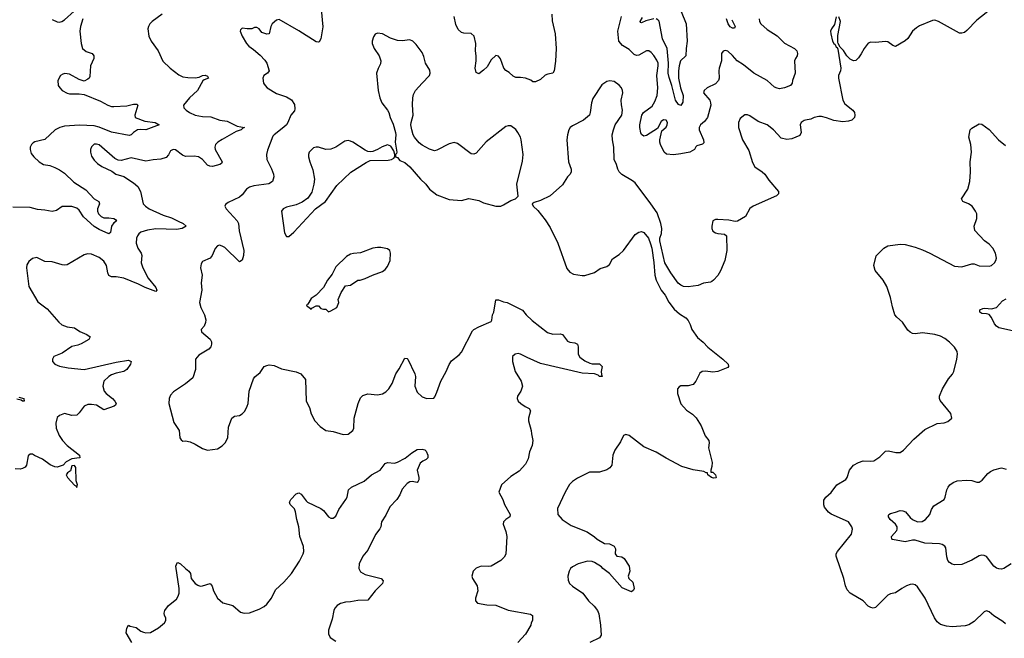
# Model space of a CAD drawing. Header units: inches. Extents: x 2220522 to 2384314, y 721474 to 893490.
# Tile 192 of 256: x 2293626 to 2301614, y 850405 to 855424. Entities that reach past the tile are written whole.
import ezdxf

# ---------------------------------------------------------------- set-up
doc = ezdxf.new("R2010")
doc.units = ezdxf.units.IN
doc.header["$MEASUREMENT"] = 0
doc.layers.add('C2895', color=7, linetype='Continuous')
doc.layers.add('C3805', color=7, linetype='Continuous')

msp = doc.modelspace()

# ---------------------------------------------------------------- linework, layer by layer
at = {"layer": 'C2895', "color": 5}
for points, elevation in [([(2294782, 855470), (2294700.5, 855410), (2294682.4, 855390), (2294670.5, 855370), (2294666, 855350), (2294674, 855290), (2294694, 855250), (2294750.3, 855170.3), (2294786.6, 855086.6), (2294846.4, 855030), (2294916, 854976), (2294950, 854960.8), (2294990, 854954.4), (2295050, 854952.4), (2295083.3, 854956.7), (2295110, 854972), (2295130, 854974.4), (2295150, 854966), (2295157.1, 854950), (2295123.6, 854936.4), (2295112.7, 854927.3), (2295069.5, 854850.5), (2295003.7, 854790), (2294954, 854730), (2294957.3, 854710), (2294976.3, 854690), (2295003, 854670), (2295050, 854650.3), (2295110, 854639.7), (2295177.1, 854637.1), (2295250, 854608.4), (2295310, 854599.3), (2295390, 854560.2), (2295450.4, 854550), (2295435.3, 854544.7), (2295422.8, 854530), (2295383.1, 854516.9), (2295268.4, 854451.6), (2295234.3, 854430), (2295215.6, 854410), (2295207.9, 854390), (2295211.2, 854370), (2295268.2, 854270), (2295262, 854258), (2295251, 854250), (2295190, 854232.4), (2295170, 854234.5), (2295150, 854243.1), (2295108.2, 854290), (2295077, 854310), (2295042.7, 854317.3), (2294970, 854314.3), (2294945.6, 854325.6), (2294890, 854367), (2294870, 854371.8), (2294850, 854361.2), (2294832, 854328), (2294813.4, 854306.6), (2294770, 854291.6), (2294710, 854288), (2294650, 854276.4), (2294530, 854304.2), (2294450, 854282), (2294424.8, 854284.8), (2294397.6, 854297.6), (2294270, 854409.6), (2294250, 854415.1), (2294230, 854413.6), (2294210, 854393.2), (2294201.6, 854370), (2294201.6, 854350), (2294210, 854318), (2294230, 854284), (2294257.3, 854257.3), (2294292.5, 854232.5), (2294374.9, 854194.9), (2294406.8, 854170), (2294470, 854150.6), (2294550, 854100.4), (2294584.4, 854070), (2294607.2, 854030), (2294628.7, 853930), (2294646.4, 853910), (2294677.1, 853890), (2294790, 853838.1), (2294856.6, 853816.6), (2294912.7, 853790), (2294953.4, 853770), (2294976, 853750), (2294944.9, 853730), (2294898.7, 853721.3), (2294730, 853726), (2294663.6, 853716.4), (2294610, 853699.1), (2294593.1, 853686.9), (2294582.7, 853670), (2294574.9, 853650), (2294571.4, 853610), (2294585.8, 853570), (2294611.5, 853530), (2294616.5, 853510), (2294612.3, 853450), (2294623.8, 853410), (2294667.6, 853327.6), (2294730.3, 853250), (2294739.1, 853230), (2294730, 853219.3), (2294642.9, 853250), (2294590, 853277.1), (2294470, 853327.3), (2294410, 853338), (2294370, 853338.9), (2294350, 853347.6), (2294340.4, 853370), (2294330.7, 853430.7), (2294310, 853465.1), (2294270, 853495.8), (2294210, 853520.4), (2294176.5, 853523.5), (2294150, 853516.4), (2294010, 853434.3), (2293990, 853431.2), (2293970, 853434.3), (2293890, 853459.7), (2293830, 853461.3), (2293766.2, 853493.8), (2293730, 853486), (2293699.3, 853460.7), (2293684.4, 853435.6), (2293681.6, 853410), (2293699.9, 853259.9), (2293774.1, 853134.1), (2293850, 853078.4), (2293944.9, 852970), (2293969.3, 852949.3), (2294010, 852932.7), (2294070, 852923.8), (2294112.8, 852892.8), (2294171, 852870), (2294198.8, 852850), (2294186.8, 852830), (2294125.5, 852794.5), (2294097.3, 852782.7), (2294050, 852771.8), (2293970, 852719.3), (2293902, 852690), (2293892, 852670), (2293892, 852650), (2293911.3, 852630), (2293950, 852614), (2294018.8, 852598.8), (2294150, 852585.3), (2294410, 852644.3), (2294510, 852660.3), (2294530.3, 852650.3), (2294524.6, 852630), (2294495.4, 852584.6), (2294470, 852570.6), (2294410, 852557.3), (2294370, 852542.2), (2294349.1, 852530), (2294308.9, 852490), (2294301.1, 852450), (2294312.2, 852410), (2294328.7, 852390), (2294379.5, 852350), (2294397.6, 852330), (2294408, 852310), (2294403, 852297), (2294391.8, 852288.2), (2294310, 852259.6), (2294250, 852296), (2294210, 852303.1), (2294178.3, 852301.7), (2294150, 852289.5), (2294110, 852234), (2294090, 852215.6), (2294050, 852211.6), (2293990, 852229.3), (2293950, 852213.2), (2293930, 852195.3), (2293919.3, 852150), (2293921.3, 852110), (2293947, 852050), (2293973.7, 852010), (2294010, 851970.3), (2294112.2, 851890), (2294114.9, 851870), (2294112, 851868), (2294050, 851861.6), (2294004.2, 851835.8), (2293978.6, 851810), (2293930, 851794.3), (2293910, 851796.9), (2293872.7, 851812.7), (2293810, 851858.7), (2293746.8, 851886.8), (2293730, 851899), (2293710, 851899), (2293695.3, 851884.7), (2293680.7, 851810), (2293670, 851794), (2293650, 851781.2), (2293630, 851777.2), (2293590, 851779.3)], 240), ([(2293890, 855426.4), (2293930, 855406.7), (2293950, 855404.2), (2293969, 855410), (2293990, 855422.3), (2294066.9, 855493.1)], 220), ([(2296071.8, 855510), (2296085.5, 855365.5), (2296070.2, 855269.8), (2296055.8, 855244.2), (2296050, 855240.5), (2296030, 855244), (2295890, 855333.7), (2295730, 855425.2), (2295710, 855421.2), (2295675.5, 855390), (2295663.8, 855370), (2295650, 855309.2), (2295630, 855306), (2295590, 855321.2), (2295568.7, 855350), (2295550, 855361.2), (2295530, 855361.2), (2295510, 855348.7), (2295471.1, 855348.9), (2295430, 855355.3), (2295418, 855342), (2295416, 855330), (2295430.8, 855290), (2295466.8, 855230), (2295484, 855210), (2295523.4, 855183.4), (2295576.7, 855136.7), (2295614.9, 855094.9), (2295630.4, 855070), (2295650.8, 855010), (2295636, 854990), (2295607.3, 854970), (2295597.3, 854950), (2295604.9, 854910), (2295617.3, 854890), (2295634.8, 854870), (2295710, 854825.3), (2295790, 854798), (2295830, 854773.4), (2295854.6, 854734.6), (2295858.6, 854701.4), (2295854.5, 854685.5), (2295824.6, 854650), (2295802, 854590), (2295790, 854571.5), (2295770, 854551.2), (2295690, 854491.1), (2295681, 854479), (2295635.9, 854364.1), (2295628.5, 854330), (2295630.3, 854290), (2295670, 854213.4), (2295685.7, 854170), (2295687.4, 854150), (2295676, 854110), (2295648.3, 854091.7), (2295525, 854075), (2295490, 854065.4), (2295466.4, 854050), (2295430, 854002), (2295410, 853983.6), (2295318, 853942), (2295295.3, 853924.7), (2295291, 853910), (2295300.7, 853890), (2295390, 853792.2), (2295400.9, 853770), (2295405.8, 853710), (2295445.8, 853550), (2295442, 853510), (2295430, 853472.7), (2295410, 853458), (2295290, 853574.3), (2295270, 853587.6), (2295246.6, 853593.4), (2295230, 853589.2), (2295212.3, 853567.7), (2295188.5, 853511.5), (2295171.8, 853488.2), (2295110, 853461.2), (2295097.5, 853442.5), (2295093, 853410), (2295107.7, 853350), (2295099.1, 853290), (2295104.4, 853230), (2295083.8, 853130), (2295094.9, 853090), (2295126, 853030), (2295135.5, 852990), (2295133.2, 852966.8), (2295122, 852938), (2295098, 852910), (2295102, 852890), (2295171.8, 852831.8), (2295181.6, 852810), (2295183.1, 852790), (2295177, 852770), (2295160.5, 852750), (2295079.2, 852700.8), (2295053, 852670), (2295053.4, 852586.6), (2295030, 852518), (2294970, 852469.2), (2294874.6, 852405.4), (2294850, 852377.2), (2294838, 852350), (2294837.1, 852310), (2294876.1, 852156.1), (2294919.1, 852090), (2294926, 852030), (2294935.3, 852015.3), (2294950, 852004.7), (2294970, 852006), (2295010, 851998.8), (2295050, 851980.7), (2295110, 851944), (2295150, 851931), (2295230, 851940.7), (2295270, 851966.8), (2295292.7, 851990), (2295315.1, 852030), (2295321.2, 852118.8), (2295346.6, 852190), (2295370, 852207.7), (2295410, 852213.4), (2295430, 852224.9), (2295452.2, 852247.8), (2295472.4, 852287.6), (2295479.7, 852310), (2295488.2, 852410), (2295523, 852510), (2295534.6, 852525.4), (2295577.8, 852562.2), (2295609.6, 852610), (2295630, 852619), (2295650, 852622.3), (2295690, 852618.9), (2295751.3, 852590), (2295870, 852567), (2295907.3, 852550), (2295944.5, 852504.5), (2295950.8, 852330), (2295977.1, 852277.1), (2295990, 852224.7), (2296020.7, 852170), (2296062.8, 852122.8), (2296110, 852090.7), (2296170, 852084), (2296250, 852059.1), (2296290, 852062), (2296330, 852091.3), (2296337, 852110), (2296338.9, 852190), (2296371.8, 852310), (2296390, 852356), (2296410, 852374), (2296450, 852387.7), (2296530, 852380.5), (2296570, 852388), (2296596.6, 852403.4), (2296622, 852430), (2296648.3, 852471.7), (2296678.7, 852550), (2296704.5, 852590), (2296750, 852678), (2296770, 852676), (2296774.8, 852670), (2296832.2, 852550), (2296837.6, 852530), (2296833, 852450), (2296850, 852401), (2296890, 852364), (2296930, 852350.7), (2296986, 852354), (2296995.1, 852364.9), (2297010, 852401), (2297041.8, 852490), (2297087.1, 852570), (2297110, 852627.3), (2297130, 852657.3), (2297190, 852706), (2297210, 852727.7), (2297299.6, 852900.4), (2297310, 852910.7), (2297350, 852930.7), (2297450, 852974), (2297455.3, 852984.7), (2297460.9, 853030), (2297471.3, 853050), (2297490, 853151.3), (2297510, 853151.3), (2297550, 853134.8), (2297582, 853130), (2297705.8, 853065.8), (2297734.8, 853030), (2297783.4, 852983.4), (2297907, 852887), (2297950, 852873), (2298010, 852874.4), (2298030.3, 852870.3), (2298070, 852816), (2298090, 852807.3), (2298130, 852802.8), (2298150, 852791), (2298157.3, 852770), (2298156, 852710), (2298170, 852686.8), (2298210, 852657.3), (2298250, 852636.3), (2298270, 852630.6), (2298330, 852633), (2298350.8, 852610), (2298342.8, 852570), (2298344.7, 852544.7), (2298350.7, 852530), (2298330.5, 852529.5), (2298319.1, 852539.1), (2298289.7, 852549.7), (2298190, 852555.1), (2297850, 852635.3), (2297742, 852682), (2297690, 852709.7), (2297670, 852714.5), (2297644.9, 852710), (2297625.3, 852690), (2297624.2, 852650), (2297644.4, 852570), (2297694.9, 852490), (2297705.5, 852450), (2297690.5, 852410), (2297664, 852370), (2297660.7, 852350), (2297670.7, 852330), (2297690.7, 852310), (2297725.8, 852285.8), (2297758.8, 852270), (2297770.4, 852250), (2297754.8, 852190), (2297754.8, 852170), (2297776, 852090), (2297776.9, 852063.1), (2297787.7, 852010), (2297783, 851970), (2297763, 851917), (2297750, 851861.2), (2297730, 851817), (2297678.3, 851761.7), (2297610, 851718.4), (2297536, 851650), (2297512, 851590), (2297544.7, 851530), (2297558, 851490), (2297606, 851410), (2297602, 851390), (2297570.7, 851369.3), (2297551.3, 851350), (2297548.1, 851331.9), (2297570.8, 851270), (2297579.3, 851230), (2297570, 851088.7), (2297556.1, 851063.9), (2297530, 851036), (2297450.3, 850989.7), (2297430, 850986.6), (2297370, 850989.6), (2297330, 850974.5), (2297304.9, 850950), (2297293.4, 850910), (2297300.5, 850890), (2297338.4, 850830), (2297341.6, 850790), (2297324, 850730), (2297322.8, 850710), (2297341, 850690), (2297415.1, 850675.1), (2297490, 850674.9), (2297590, 850632.7), (2297770, 850600.5), (2297786.8, 850590), (2297785.5, 850550), (2297776.3, 850530), (2297773.4, 850510), (2297730, 850437.2), (2297668.2, 850370)], 260), ([(2297942.8, 855470), (2297945.5, 855414.5), (2297970.3, 855310), (2297978.9, 855190), (2297972.3, 855087.7), (2297961, 855010), (2297950.5, 854989.5), (2297910, 854982.7), (2297890, 854972.7), (2297850, 854939.3), (2297810, 854919), (2297790, 854919), (2297772.1, 854932.1), (2297730, 854949.2), (2297690, 854956), (2297650, 854955.1), (2297630, 854967), (2297596.4, 854996.4), (2297570, 855012.3), (2297554.5, 855030), (2297527.2, 855107.2), (2297510, 855129), (2297490, 855132.7), (2297450, 855099.3), (2297417.8, 855042.2), (2297390, 855014), (2297350, 854985.2), (2297330, 854995.3), (2297322, 855030), (2297329.6, 855090), (2297329.6, 855130), (2297322.9, 855170), (2297327, 855230), (2297313.6, 855290), (2297290, 855311.8), (2297230, 855315.1), (2297210, 855321.2), (2297184.4, 855344.4), (2297165.6, 855385.6), (2297151.3, 855450)], 260), ([(2298993.5, 855490), (2299032.6, 855390), (2299041.4, 855250), (2299032.7, 855190), (2299031.3, 855130), (2298986.2, 855090), (2298974.8, 855050), (2298970, 855008.7), (2298970.7, 854950), (2298987.5, 854870), (2299009.1, 854810), (2299005.9, 854754.1), (2298990, 854727.1), (2298970, 854736.2), (2298945.6, 854770), (2298916.4, 854890), (2298893.9, 854953.9), (2298887.4, 854990), (2298889.9, 855070), (2298879.6, 855190), (2298840.2, 855270), (2298813.3, 855413.3), (2298803.9, 855423.9), (2298790, 855429.7)], 240), ([(2294137.4, 855430), (2294118.5, 855370), (2294115.4, 855330), (2294124.9, 855230), (2294137, 855190), (2294166.1, 855166.1), (2294214, 855150), (2294228.4, 855130), (2294227, 855110), (2294201.3, 855050), (2294196.4, 854963.6), (2294190.4, 854949.6), (2294179.9, 854940.1), (2294150, 854925.2), (2294110, 854938.4), (2294030, 854981.4), (2293992.8, 854987.2), (2293976.9, 854983.1), (2293956.4, 854970), (2293936.4, 854930), (2293938.4, 854890), (2293952.4, 854870), (2293970.4, 854850), (2294010, 854828), (2294030, 854823.2), (2294110, 854823.1), (2294150, 854817.3), (2294282.9, 854762.9), (2294342, 854730), (2294370, 854720.9), (2294390, 854718.3), (2294495.8, 854724.2), (2294550, 854737.6), (2294577.8, 854737.8), (2294584.4, 854730), (2294559, 854650), (2294563, 854630), (2294641.5, 854601.5), (2294726, 854590), (2294758, 854570), (2294650, 854529.2), (2294610, 854534.1), (2294582.4, 854530), (2294550.3, 854510), (2294530.2, 854489.8), (2294514.7, 854485.3), (2294370, 854512.6), (2294270, 854551.9), (2294230, 854561.7), (2294112, 854568), (2293990, 854559.3), (2293951.1, 854548.9), (2293914.9, 854530), (2293830, 854452), (2293750, 854432.3), (2293734.9, 854425.1), (2293720.7, 854410), (2293710.7, 854390), (2293710.7, 854370), (2293718.5, 854338.5), (2293740.7, 854310), (2293783, 854270), (2293818.8, 854250), (2293870, 854240.3), (2293910, 854225.8), (2293950, 854207.1), (2293990, 854178.2), (2294064.8, 854104.8), (2294163.7, 854043.7), (2294230, 853971.1), (2294267.2, 853950), (2294274.3, 853930), (2294257.8, 853890), (2294257.3, 853870), (2294266.6, 853850), (2294287.9, 853827.9), (2294310, 853815.3), (2294350, 853816.1), (2294391, 853810), (2294402.8, 853802.8), (2294410.4, 853790), (2294390, 853774.7), (2294370.2, 853750), (2294363.4, 853696.6), (2294350, 853686.6), (2294270, 853721), (2294230, 853747.2), (2294145.1, 853825.1), (2294110, 853879.8), (2294090, 853895.3), (2294050, 853907.8), (2293971.7, 853908.3), (2293923.9, 853876.1), (2293890, 853867.6), (2293830, 853878.9), (2293770, 853883), (2293710, 853900.4), (2293570, 853904)], 220), ([(2299625.7, 855430), (2299627.2, 855410), (2299638.7, 855390), (2299690, 855344.6), (2299770, 855292.2), (2299830, 855232.2), (2299910.5, 855190), (2299930.4, 855170), (2299937.1, 855150), (2299933.4, 855130), (2299918.8, 855110), (2299910.7, 855089.3), (2299916.3, 854990), (2299894.9, 854930), (2299892, 854908), (2299878.8, 854890), (2299830, 854871.8), (2299790, 854863.7), (2299770, 854867.3), (2299750, 854877), (2299689.6, 854930), (2299582, 854990), (2299496.6, 855056.6), (2299446.3, 855090), (2299410, 855133.6), (2299370, 855169.6), (2299350, 855173.6), (2299332.7, 855167.3), (2299319.1, 855150), (2299320.3, 855090), (2299300.7, 855030), (2299297.6, 855010), (2299300.2, 854950), (2299294.6, 854930), (2299270, 854904.7), (2299203, 854870), (2299179.1, 854850), (2299173, 854830), (2299223.6, 854770), (2299231.5, 854750), (2299232.6, 854730), (2299204.9, 854630), (2299181.5, 854598.5), (2299150.4, 854570), (2299139.6, 854550), (2299139, 854530), (2299173.4, 854450), (2299175.1, 854424.9), (2299166, 854414), (2299120.2, 854399.8), (2299110, 854392), (2299099.5, 854370), (2299063.1, 854350), (2298990, 854334.7), (2298930, 854328.7), (2298873.6, 854333.6), (2298854.7, 854350), (2298825.1, 854410), (2298818, 854430), (2298818, 854450), (2298836.6, 854523.4), (2298870, 854552.7), (2298879.2, 854570), (2298881, 854590), (2298870, 854607.6), (2298850, 854610.9), (2298830, 854597.6), (2298799.9, 854540.1), (2298710, 854483.6), (2298690, 854479.5), (2298671.5, 854491.5), (2298664.8, 854504.8), (2298656.9, 854550), (2298658, 854570), (2298673.7, 854650), (2298687.8, 854672.2), (2298756.4, 854723.6), (2298779.1, 854760.9), (2298797.3, 854810), (2298803.2, 854870), (2298794.2, 854970), (2298806.9, 855050), (2298805.9, 855070), (2298795.4, 855095.4), (2298770, 855133.3), (2298750, 855156.8), (2298730.5, 855170.5), (2298710, 855171.9), (2298650, 855136.4), (2298630, 855132.3), (2298610, 855141), (2298570, 855181), (2298515, 855215), (2298487.6, 855250), (2298478.7, 855330), (2298507.3, 855450)], 260), ([(2298770, 855429.8), (2298705.7, 855414.3), (2298670, 855398.7), (2298662, 855402), (2298660.5, 855410), (2298678, 855442)], 240), ([(2299404.1, 855424.1), (2299430.3, 855369.7), (2299424.9, 855355.1), (2299410, 855354), (2299390, 855366.2), (2299372.3, 855390), (2299358.9, 855430)], 240), ([(2300000, 854608.4), (2299990, 854606.8), (2299965.4, 854590), (2299958.7, 854570), (2299965.4, 854510), (2299954.4, 854485.6), (2299890, 854457.3), (2299850, 854450.8), (2299802.6, 854462.6), (2299741.7, 854530), (2299691, 854570), (2299617.6, 854597.6), (2299550, 854644.5), (2299530, 854652.3), (2299510, 854652), (2299470, 854622.7), (2299457, 854590), (2299456, 854550), (2299489.3, 854449.3), (2299542.4, 854362.4), (2299570, 854266), (2299590.7, 854230), (2299650, 854190.4), (2299671, 854171), (2299702.9, 854122.9), (2299782.8, 854030), (2299781, 854010), (2299764.5, 853995.5), (2299576.3, 853910), (2299550, 853893), (2299513.8, 853826.2), (2299450, 853789.3), (2299430, 853786), (2299378, 853798), (2299290, 853802.5), (2299270, 853802.4), (2299250, 853791.2), (2299239.8, 853750), (2299241.5, 853730), (2299250, 853709), (2299270, 853694), (2299290, 853688), (2299343.4, 853683.4), (2299360.7, 853670), (2299362.7, 853550), (2299346.9, 853470), (2299310, 853385.6), (2299290, 853349.7), (2299255.6, 853310), (2299240.3, 853299.7), (2299230, 853294.2), (2299172.7, 853287.3), (2299130, 853267.4), (2299050, 853255.3), (2299010, 853259.1), (2298988.9, 853268.9), (2298967.4, 853287.4), (2298908.6, 853370), (2298859.3, 853450), (2298818.7, 853630), (2298818.2, 853650), (2298832.5, 853690), (2298836.2, 853730), (2298827.9, 853770), (2298796.2, 853856.2), (2298747.1, 853930), (2298619.3, 854099.3), (2298597.6, 854117.6), (2298510, 854168.9), (2298488.9, 854190), (2298478.2, 854210), (2298467.6, 854250), (2298449, 854290), (2298447.1, 854390), (2298435.8, 854450), (2298433.6, 854490), (2298442, 854530), (2298457.8, 854570), (2298511.9, 854650), (2298516.1, 854690), (2298507, 854733), (2298505.3, 854770), (2298518.3, 854830), (2298516.3, 854850), (2298507.6, 854870), (2298490, 854892), (2298450, 854922), (2298413.4, 854926.6), (2298390, 854922), (2298350, 854896), (2298276.1, 854783.9), (2298264.4, 854750), (2298254.9, 854670), (2298247.3, 854650), (2298198.8, 854610), (2298110, 854563.6), (2298093, 854550), (2298081.3, 854530), (2298069, 854491), (2298064.9, 854450), (2298079.5, 854270), (2298099.3, 854210), (2298100.5, 854190), (2298090.6, 854170), (2298070, 854149.2), (2298030, 854085.2), (2297930, 853995.1), (2297850, 853956), (2297799.8, 853940.2), (2297784.7, 853930), (2297791.3, 853910), (2297830, 853876), (2297890, 853798.8), (2297930, 853738.8), (2297990.4, 853610), (2298064.4, 853404.4), (2298090, 853374.8), (2298119.8, 853359.8), (2298190, 853347.3), (2298210, 853347.7), (2298290, 853373.4), (2298335.3, 853404.7), (2298390, 853420.7), (2298410, 853438.8), (2298436.2, 853483.8), (2298490, 853518.8), (2298525.2, 853550), (2298618.6, 853681.4), (2298650, 853701), (2298670, 853704.7), (2298690, 853698), (2298726, 853650), (2298744.5, 853604.5), (2298754, 853570), (2298770, 853454), (2298779.3, 853350), (2298790.5, 853310), (2298830.3, 853230.3), (2298862.8, 853190), (2298892.8, 853132.8), (2298934.6, 853074.6), (2298978.3, 853038.3), (2299030, 853004.9), (2299050, 852984), (2299066.4, 852950), (2299078.4, 852910), (2299125.3, 852845.3), (2299170, 852808.2), (2299207.3, 852767.3), (2299330.3, 852670.3), (2299374, 852630), (2299376, 852610), (2299370, 852602), (2299290, 852568.7), (2299250, 852564), (2299190, 852573.2), (2299162, 852570), (2299144.5, 852555.5), (2299111, 852490), (2299090, 852464), (2299050, 852452), (2298990, 852452.3), (2298975.5, 852444.5), (2298962.8, 852430), (2298962.8, 852390), (2298990, 852306), (2299036.1, 852256.1), (2299083.4, 852223.4), (2299113.3, 852193.3), (2299153.4, 852130), (2299188.2, 852048.2), (2299217.3, 852010), (2299220.7, 851990), (2299214.8, 851950), (2299242.8, 851830), (2299241, 851799), (2299232, 851770), (2299234, 851754), (2299250, 851752), (2299270, 851732), (2299276, 851710), (2299273.4, 851706.6), (2299255.3, 851704.7), (2299238, 851710), (2299208, 851730), (2299206, 851746), (2299194, 851746), (2299177.2, 851757.2), (2299090, 851771.2), (2298998.2, 851798.2), (2298870, 851865.6), (2298790, 851915.6), (2298690, 851957), (2298570, 852049.2), (2298542.8, 852057.2), (2298524.7, 852050), (2298501.4, 851998.6), (2298454.8, 851930), (2298438.8, 851890), (2298430.4, 851810), (2298413, 851787), (2298390, 851772), (2298330, 851754), (2298248.3, 851751.7), (2298150, 851702.7), (2298110, 851677.2), (2298086.7, 851653.3), (2298050.7, 851590), (2297990, 851458), (2297991, 851410), (2298026, 851370), (2298098.8, 851318.8), (2298228.5, 851268.5), (2298288.9, 851228.9), (2298310, 851208.5), (2298370, 851174), (2298410.5, 851170.5), (2298450, 851151), (2298458.8, 851130), (2298458, 851090), (2298462, 851082), (2298470, 851072), (2298510, 851064.7), (2298530, 851051.3), (2298571, 850990), (2298576, 850950), (2298562, 850910), (2298566.8, 850890), (2298599.8, 850859.8), (2298611, 850810), (2298606, 850794), (2298590, 850782), (2298514.9, 850814.9), (2298410, 850929.3), (2298357.2, 850970), (2298344.8, 850984.8), (2298290, 851019.3), (2298270, 851026.6), (2298231.2, 851031.2), (2298158, 851010), (2298110, 850985.2), (2298094.8, 850970), (2298084, 850950), (2298073.4, 850910), (2298075.9, 850875.9), (2298087.7, 850850), (2298110, 850828.2), (2298194.9, 850770), (2298241.6, 850710), (2298286.8, 850666.8), (2298314.4, 850630), (2298323.9, 850603.9), (2298339.1, 850510), (2298342, 850430), (2298330.9, 850409.1), (2298250, 850371.8)], 280), ([(2293619.9, 852359.9), (2293658.8, 852350), (2293662, 852330), (2293650, 852327.8), (2293637.5, 852337.5), (2293604.2, 852344.2)], 220), ([(2294537.2, 850370), (2294489.4, 850450), (2294494, 850486), (2294510, 850510.8), (2294522, 850502), (2294572.3, 850492.3), (2294610, 850463.8), (2294630, 850454.9), (2294650, 850450.4), (2294687.5, 850452.5), (2294753.2, 850490), (2294801.2, 850530), (2294812.3, 850550), (2294811.8, 850570), (2294801.6, 850590), (2294798, 850610), (2294802.6, 850630), (2294834.3, 850670), (2294897.3, 850722.7), (2294912.4, 850747.6), (2294919.7, 850770), (2294919.8, 850810), (2294892.3, 850990), (2294903.7, 851016.3), (2294910, 851018.8), (2294930, 851007.7), (2294970.4, 850970), (2294999.1, 850950), (2295012.7, 850930), (2295018.4, 850890), (2295050, 850850.4), (2295070, 850836.4), (2295090, 850828.2), (2295110, 850830.4), (2295170.8, 850850), (2295188.4, 850828.4), (2295198.7, 850790), (2295230, 850730.6), (2295273.6, 850693.6), (2295354.8, 850670), (2295418, 850618), (2295447.5, 850607.5), (2295490, 850610.6), (2295570, 850641.6), (2295610, 850663.8), (2295630, 850683), (2295670, 850731), (2295701.6, 850798.4), (2295770, 850860.7), (2295830, 850930.6), (2295897, 851030), (2295927, 851090), (2295931.6, 851110), (2295927.8, 851150), (2295898.9, 851230), (2295890.9, 851310), (2295873.7, 851370), (2295863.5, 851430), (2295854.2, 851454.2), (2295820.9, 851490), (2295815.1, 851510), (2295826.6, 851530), (2295870, 851577.3), (2295890, 851584), (2295910, 851574), (2295950, 851518.8), (2295961, 851510), (2296070, 851457.3), (2296090, 851441), (2296130, 851391), (2296150, 851378.8), (2296170, 851378.8), (2296190, 851396), (2296214.7, 851450), (2296271.8, 851530), (2296282, 851550), (2296294, 851610), (2296319, 851630), (2296421.3, 851678.7), (2296479.5, 851730), (2296549.4, 851770), (2296590, 851824), (2296610, 851830.5), (2296666.2, 851826.2), (2296690, 851832.7), (2296754.3, 851865.7), (2296807, 851910), (2296850, 851937), (2296890, 851939.3), (2296912.7, 851932.7), (2296923.5, 851923.5), (2296938, 851890), (2296938, 851870), (2296924, 851856), (2296897.5, 851842.5), (2296875.5, 851824.5), (2296850.6, 851770), (2296863, 851710), (2296864, 851690), (2296859.3, 851680.7), (2296850, 851669.5), (2296810, 851678), (2296790, 851675.1), (2296770, 851661.2), (2296730, 851614), (2296710.4, 851570), (2296684.9, 851530), (2296627.7, 851472.3), (2296595.8, 851404.2), (2296562, 851350), (2296556.4, 851310), (2296547.5, 851292.5), (2296512.7, 851247.3), (2296450, 851119.5), (2296410.4, 851070), (2296380.5, 851010), (2296376.3, 850970), (2296390, 850944.9), (2296430, 850921.6), (2296558, 850890), (2296576, 850870), (2296570.7, 850850), (2296510.3, 850789.7), (2296450, 850714.5), (2296370, 850712.6), (2296310, 850700.7), (2296270, 850698.9), (2296230, 850686.6), (2296200.4, 850670), (2296183.6, 850650), (2296175.6, 850630), (2296161.3, 850558.7), (2296130.6, 850470.6), (2296130, 850442), (2296144.9, 850410), (2296190, 850380.7)], 240)]:
    msp.add_lwpolyline(points, dxfattribs=dict(at, elevation=elevation))
for points, elevation in [([(2296530, 855314.5), (2296510, 855305.2), (2296495.2, 855284.8), (2296485.5, 855250), (2296485.5, 855230), (2296500.7, 855190), (2296542.8, 855130), (2296554.8, 855090), (2296553.7, 855066.3), (2296533.2, 855026.8), (2296522, 854990), (2296533, 854850), (2296548.2, 854790), (2296564.4, 854750), (2296610.3, 854690.3), (2296620.5, 854670), (2296630.5, 854630.5), (2296656.5, 854576.5), (2296674.4, 854510), (2296677.6, 854490), (2296673, 854430), (2296684.7, 854350), (2296682, 854338), (2296674, 854330), (2296674, 854310), (2296690, 854304.7), (2296710, 854282.8), (2296750, 854264), (2296791, 854230), (2296878.8, 854130), (2296921, 854090), (2296951, 854050), (2297010, 854002), (2297110, 853965.5), (2297210, 853957.3), (2297270, 853974), (2297350, 853956.3), (2297390, 853939.1), (2297490, 853910.8), (2297530, 853911), (2297550, 853921), (2297610, 853958), (2297648.9, 853971.1), (2297668.7, 853991.3), (2297659.3, 854090), (2297703.8, 854276.2), (2297709.7, 854330.3), (2297695.1, 854450), (2297689.7, 854470), (2297668.5, 854508.5), (2297650, 854532), (2297610, 854562.7), (2297590, 854563.7), (2297570, 854558), (2297410, 854432.7), (2297330, 854340.9), (2297310, 854332.3), (2297290, 854336), (2297178.8, 854418.8), (2297150, 854427.6), (2297110, 854417.6), (2297010, 854366.6), (2296990, 854360.9), (2296950, 854372.3), (2296890, 854407), (2296865.9, 854425.9), (2296829.7, 854469.7), (2296817.6, 854490), (2296806, 854530), (2296800.5, 854570), (2296802.4, 854590), (2296818.7, 854650), (2296813.4, 854733.4), (2296815.4, 854790), (2296822, 854818), (2296838.4, 854850), (2296890, 854910.3), (2296949.6, 854970), (2296955.1, 854990), (2296953.4, 855013.4), (2296918, 855070), (2296904.9, 855124.9), (2296890, 855157.2), (2296843.3, 855223.3), (2296815.3, 855250), (2296790, 855261.2), (2296730, 855252.3), (2296690, 855255.6), (2296634, 855274), (2296570, 855309.5)], 280), ([(2296290, 854442.7), (2296262.5, 854437.5), (2296190, 854389.3), (2296150, 854372.3), (2296110, 854372), (2296050, 854389.3), (2296030, 854389.3), (2296010, 854383.7), (2295990, 854366.6), (2295975.5, 854350), (2295968.4, 854330), (2295968.4, 854310), (2295978.7, 854270), (2296004.6, 854204.6), (2296016.9, 854130), (2296012.9, 854090), (2295995.5, 854024.5), (2295963, 853977), (2295917.8, 853942.2), (2295870, 853922), (2295790, 853902.7), (2295764.7, 853890), (2295751, 853870), (2295773.4, 853693.4), (2295790, 853664.7), (2295810, 853666), (2295850, 853700.7), (2296026.6, 853890), (2296107, 853950), (2296200.1, 854079.9), (2296313.4, 854186.6), (2296435.6, 854264.4), (2296470, 854281.6), (2296615.8, 854284.2), (2296642, 854290), (2296660.2, 854299.8), (2296669.2, 854310), (2296669.3, 854330), (2296660.2, 854360.2), (2296638, 854398), (2296610, 854407.6), (2296567.5, 854392.5), (2296530, 854369.5), (2296490, 854354), (2296470, 854351.6), (2296450, 854355.1), (2296430, 854366), (2296330, 854429.5), (2296310, 854439.5)], 280), ([(2296556.5, 853576.5), (2296530, 853576), (2296490, 853569.3), (2296390, 853532.3), (2296332.8, 853527.2), (2296310, 853520.9), (2296278.5, 853501.5), (2296190, 853419.3), (2296159.9, 853360.1), (2296122.8, 853310), (2296092, 853250), (2296031.1, 853188.9), (2295990, 853162), (2295963.6, 853116.4), (2295954, 853110), (2295958, 853098), (2295970, 853094), (2295990, 853074), (2295996.4, 853083.6), (2296030, 853102), (2296050, 853102), (2296070, 853082), (2296090, 853074), (2296110, 853074), (2296130, 853054), (2296150, 853062), (2296198, 853090), (2296215.3, 853130), (2296210, 853154), (2296235.3, 853210), (2296270, 853264.7), (2296310, 853271.3), (2296368, 853310), (2296389.2, 853310.8), (2296430, 853324.7), (2296487.7, 853352.3), (2296570, 853380.7), (2296590, 853396), (2296610, 853421), (2296631.8, 853470), (2296634.5, 853530), (2296628.7, 853550), (2296610, 853564)], 280), ([(2294070, 851807.8), (2294050, 851803), (2294037.2, 851762.8), (2294013.3, 851746.7), (2294004.2, 851730), (2294012.7, 851710), (2294070, 851648.3), (2294082.4, 851642.4), (2294090, 851628.8), (2294094.2, 851650), (2294083.1, 851683.1), (2294081, 851790)], 260)]:
    msp.add_lwpolyline(points, close=True, dxfattribs=dict(at, elevation=elevation))
at = {"layer": 'C3805', "color": 5}
for points, elevation in [([(2301555.8, 855550), (2301390, 855421.4), (2301310, 855335.8), (2301290, 855320.3), (2301270, 855314), (2301250, 855315.8), (2301080.7, 855410), (2301050, 855419.3), (2301030, 855417.2), (2300926.1, 855373.9), (2300901.3, 855358.7), (2300870.2, 855329.8), (2300830, 855271.6), (2300810, 855252.8), (2300730, 855207.4), (2300710, 855214.3), (2300670, 855243), (2300650, 855248.3), (2300570, 855239.6), (2300530, 855240.9), (2300510, 855232.7), (2300475.5, 855190), (2300453.5, 855146.5), (2300430, 855113.2), (2300410, 855093.2), (2300390, 855089.3), (2300363.9, 855103.9), (2300337.2, 855130), (2300310, 855175.3), (2300282, 855202), (2300266, 855230), (2300262, 855242), (2300263.2, 855296.8), (2300284, 855410), (2300270, 855448)], 280), ([(2300250, 855448), (2300234.8, 855385.2), (2300211.3, 855350), (2300204.7, 855330), (2300206, 855310), (2300221, 855250), (2300230, 855232), (2300242, 855222), (2300250, 855202), (2300258, 855198), (2300263.6, 855183.6), (2300287.1, 855030), (2300284.4, 855010), (2300267.9, 854970), (2300267.9, 854950), (2300303.6, 854770), (2300321.1, 854741.1), (2300386, 854690), (2300398.4, 854670), (2300402.4, 854650), (2300399.3, 854630), (2300376.3, 854610), (2300350, 854601.1), (2300303.6, 854596.4), (2300230, 854607), (2300170, 854628.8), (2300130, 854637.6), (2300110, 854639.2), (2300070, 854631.1), (2300044.4, 854615.6), (2300000, 854608.4)], 280), ([(2301622.7, 850522.7), (2301602.4, 850542.4), (2301530, 850587.3), (2301490, 850619.5), (2301470, 850627), (2301450, 850619.3), (2301370, 850540.9), (2301325.3, 850514.7), (2301294.9, 850505.1), (2301190, 850497.7), (2301143.5, 850503.5), (2301096.8, 850516.8), (2301070, 850538.4), (2301048.2, 850570), (2300971, 850731), (2300910, 850822), (2300890, 850839.3), (2300870, 850843.7), (2300850, 850842), (2300821, 850830), (2300781, 850810), (2300730, 850774), (2300690, 850765.2), (2300670, 850754), (2300570, 850655.1), (2300550, 850649.7), (2300530, 850653.5), (2300510, 850665.1), (2300470, 850709.4), (2300364, 850770), (2300338.4, 850798.4), (2300324.5, 850830), (2300312, 850890), (2300249.4, 851070), (2300249.5, 851090), (2300260.9, 851110), (2300373.6, 851250), (2300381.6, 851290), (2300377, 851310), (2300348.7, 851350), (2300210, 851411.8), (2300186.9, 851426.9), (2300154.5, 851470), (2300148.5, 851488.5), (2300150, 851524.7), (2300166, 851550), (2300210, 851588.8), (2300255.8, 851650), (2300327.6, 851692.4), (2300338.3, 851710), (2300357.7, 851770), (2300390, 851810.2), (2300430, 851832.1), (2300470, 851843.6), (2300530, 851841.3), (2300554, 851846), (2300603.5, 851876.5), (2300650, 851924), (2300672.9, 851927.1), (2300732.8, 851912.8), (2300770, 851913), (2300795.1, 851930), (2300880.4, 852019.6), (2300970, 852099.6), (2301070, 852148), (2301126, 852154), (2301156.5, 852163.5), (2301188, 852190), (2301179, 852230), (2301093.8, 852333.8), (2301086.6, 852350), (2301087, 852370), (2301112, 852430), (2301160.7, 852510), (2301192.3, 852547.7), (2301204.5, 852570), (2301229.5, 852670.5), (2301235.1, 852710), (2301231.5, 852731.5), (2301210, 852766), (2301170, 852807), (2301130, 852838.4), (2301096.1, 852856.1), (2301049.7, 852869.7), (2300950, 852883), (2300890, 852875.6), (2300870, 852877.6), (2300850, 852887.6), (2300830, 852905.6), (2300787.8, 852970), (2300740.5, 853010), (2300726.2, 853030), (2300705.9, 853094.1), (2300689.8, 853170), (2300659.7, 853259.7), (2300631.8, 853311.8), (2300566.4, 853390), (2300556, 853430), (2300573, 853507), (2300636.2, 853570), (2300670, 853588.8), (2300770, 853601.6), (2300810, 853599.3), (2300890, 853578.4), (2300950, 853557), (2301010.2, 853530.2), (2301210, 853424.9), (2301270, 853419.1), (2301350, 853444), (2301370, 853444), (2301410, 853428), (2301490, 853424.9), (2301510, 853430.7), (2301533.2, 853450), (2301546, 853470), (2301549.4, 853490), (2301540.9, 853530), (2301520.9, 853570), (2301490, 853602.7), (2301453.2, 853630), (2301374.7, 853714.7), (2301369.6, 853750), (2301391.4, 853811.4), (2301389.6, 853850), (2301380.5, 853870), (2301353.6, 853910), (2301323.7, 853930), (2301276, 853950), (2301266, 853970), (2301319.1, 854050), (2301334.8, 854110), (2301340.7, 854190), (2301335.5, 854270), (2301347.4, 854350), (2301341.1, 854410), (2301325.6, 854470), (2301336, 854530), (2301350, 854544), (2301410, 854578), (2301430, 854576), (2301490, 854534), (2301566.4, 854450), (2301623.4, 854403.4)], 280), ([(2301790, 852874.8), (2301570, 852924.8), (2301550, 852937.3), (2301535.3, 852955.3), (2301510, 853008), (2301491.5, 853031.5), (2301470, 853037.6), (2301430, 853039.5), (2301416, 853050), (2301416, 853070), (2301438.6, 853081.4), (2301456.1, 853083.9), (2301510, 853078.2), (2301550, 853089.1), (2301597.8, 853142.2), (2301630, 853159.8)], 260), ([(2301668.2, 851010), (2301610, 850971.5), (2301590, 850965.6), (2301570, 850967.6), (2301550, 850975.1), (2301529.6, 850990), (2301470, 851067.8), (2301450, 851077.3), (2301430, 851079.1), (2301410, 851074), (2301350, 851038.9), (2301270, 851004.5), (2301210, 851001.6), (2301190, 851006), (2301170, 851018.7), (2301156.3, 851036.3), (2301146.6, 851066.6), (2301138.6, 851138.6), (2301132, 851152), (2301110, 851164.8), (2301088.7, 851170), (2300970, 851176.8), (2300890, 851201.4), (2300870, 851202), (2300810, 851187.3), (2300706.5, 851206.5), (2300701.2, 851210), (2300699.5, 851230), (2300740.5, 851279.5), (2300745.6, 851290), (2300743.6, 851310), (2300731.5, 851330), (2300687, 851370), (2300674.5, 851390), (2300675.1, 851404.9), (2300676, 851410), (2300690, 851418.4), (2300730, 851427), (2300770, 851442), (2300790, 851440.2), (2300810.9, 851430.9), (2300850, 851384.6), (2300870, 851367.7), (2300910, 851350.4), (2300947.3, 851352.7), (2300974, 851370), (2301009, 851410), (2301022.7, 851450), (2301041.2, 851478.8), (2301124.5, 851530), (2301134.7, 851550), (2301147.6, 851610), (2301157, 851630), (2301172.7, 851650), (2301199.3, 851670), (2301230, 851682), (2301310, 851688.2), (2301350, 851686), (2301390, 851670.6), (2301410, 851670.6), (2301433.3, 851686.7), (2301479.1, 851740.9), (2301501, 851759), (2301527.7, 851772.3), (2301590, 851788.2), (2301630, 851776.4)], 260)]:
    msp.add_lwpolyline(points, dxfattribs=dict(at, elevation=elevation))

doc.saveas('drawing.dxf')
